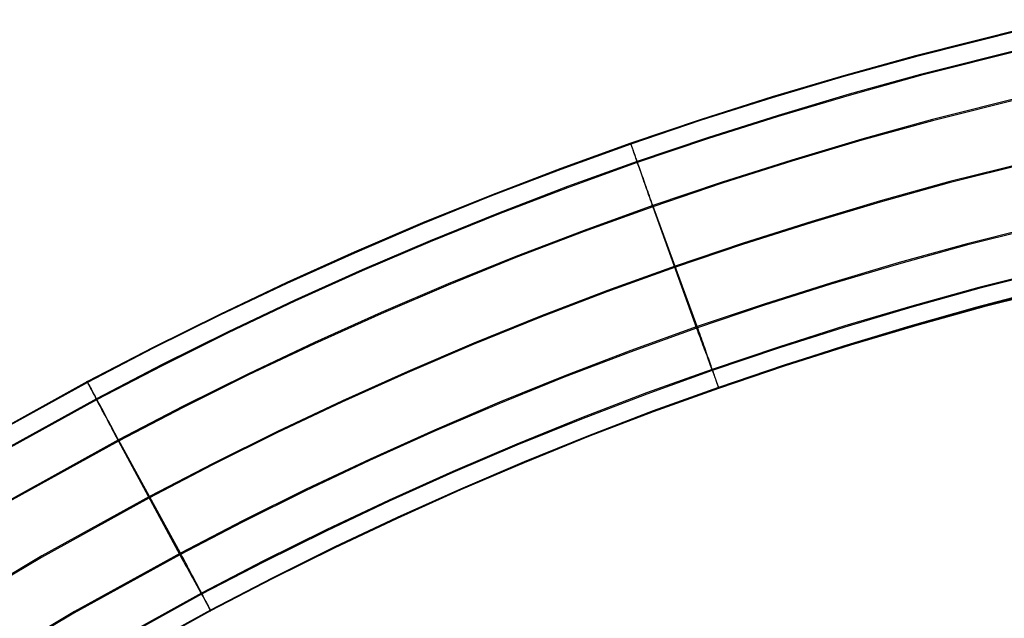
# Model space of a CAD drawing. Header units: millimetres. Extents: x 119 to 175.9, y -203.1 to -153.8.
# Tile 170 of 256: x 136.6 to 141.1, y -164.7 to -162. Entities that reach past the tile are written whole.
import ezdxf

# ---------------------------------------------------------------- set-up
doc = ezdxf.new("R2010")
doc.units = ezdxf.units.MM
doc.header["$MEASUREMENT"] = 0
doc.layers.add('Layer 01', color=5, linetype='Continuous', true_color=0x0000ff)

msp = doc.modelspace()

# ---------------------------------------------------------------- linework, layer by layer
at = {"layer": 'Layer 01'}
for p, q in [((141.355, -161.9851, 34.8738), (140.7008, -162.1493, 34.874)), ((141.3552, -161.9892, 31.6777), (140.701, -162.1534, 31.6779)), ((141.3747, -162.0712, 35.1375), (140.7236, -162.2346, 35.1377)), ((141.3748, -162.0759, 31.4143), (140.7237, -162.2393, 31.4145)), ((140.7008, -162.1493, 34.874), (140.3748, -162.2399, 34.8742)), ((140.701, -162.1534, 31.6779), (140.375, -162.244, 31.678)), ((140.3748, -162.2399, 34.8742), (140.0502, -162.3364, 34.8743)), ((140.375, -162.244, 31.678), (140.0504, -162.3404, 31.6782)), ((140.7236, -162.2346, 35.1377), (140.3993, -162.3247, 35.1378)), ((140.7237, -162.2393, 31.4145), (140.3994, -162.3295, 31.4146)), ((141.422, -162.2782, 35.2435), (140.7785, -162.4398, 35.2437)), ((141.422, -162.2833, 31.3093), (140.7785, -162.4448, 31.3095)), ((140.0502, -162.3364, 34.8743), (139.7273, -162.4388, 34.8744)), ((140.0504, -162.3404, 31.6782), (139.7275, -162.4428, 31.6783)), ((140.3993, -162.3247, 35.1378), (140.0763, -162.4207, 35.1379)), ((140.3994, -162.3295, 31.4146), (140.0765, -162.4254, 31.4147)), ((140.0763, -162.4207, 35.1379), (139.7551, -162.5226, 35.1381)), ((140.0765, -162.4254, 31.4147), (139.7553, -162.5273, 31.4149)), ((139.7273, -162.4388, 34.8744), (139.4066, -162.5473, 34.8746)), ((139.7275, -162.4428, 31.6783), (139.4068, -162.5513, 31.6784)), ((140.7785, -162.4398, 35.2437), (140.4581, -162.5288, 35.2438)), ((140.7785, -162.4448, 31.3095), (140.4581, -162.5339, 31.3096)), ((139.7551, -162.5226, 35.1381), (139.4361, -162.6305, 35.1382)), ((139.4066, -162.5473, 34.8746), (139.0884, -162.662, 34.8747)), ((139.4068, -162.5513, 31.6784), (139.0886, -162.666, 31.6786)), ((139.4061, -162.5459, 34.9215), (139.406, -162.5456, 34.9098)), ((139.406, -162.5456, 34.9098), (139.4061, -162.5458, 34.898)), ((139.4061, -162.5458, 34.898), (139.4063, -162.5464, 34.8863)), ((139.4063, -162.5465, 34.9333), (139.4061, -162.5459, 34.9215)), ((139.4063, -162.5499, 31.6555), (139.4062, -162.5497, 31.644)), ((139.4062, -162.5497, 31.644), (139.4063, -162.5499, 31.6325)), ((139.4063, -162.5464, 34.8863), (139.4066, -162.5473, 34.8746)), ((139.4067, -162.5475, 34.945), (139.4063, -162.5465, 34.9333)), ((139.4065, -162.5504, 31.667), (139.4063, -162.5499, 31.6555)), ((139.4063, -162.5499, 31.6325), (139.4065, -162.5505, 31.621)), ((139.4068, -162.5513, 31.6784), (139.4065, -162.5504, 31.667)), ((139.4065, -162.5505, 31.621), (139.4068, -162.5515, 31.6095)), ((139.4066, -162.5473, 34.8746), (139.4068, -162.5513, 31.6784)), ((139.4072, -162.5488, 34.9567), (139.4067, -162.5475, 34.945)), ((139.4068, -162.5515, 31.6095), (139.4073, -162.5528, 31.5981)), ((139.4078, -162.5506, 34.9683), (139.4072, -162.5488, 34.9567)), ((139.4073, -162.5528, 31.5981), (139.4078, -162.5545, 31.5868)), ((139.4085, -162.5527, 34.9798), (139.4078, -162.5506, 34.9683)), ((139.4078, -162.5545, 31.5868), (139.4086, -162.5565, 31.5755)), ((139.4094, -162.5553, 34.9913), (139.4085, -162.5527, 34.9798)), ((139.4086, -162.5565, 31.5755), (139.4094, -162.5589, 31.5643)), ((139.4105, -162.5582, 35.0026), (139.4094, -162.5553, 34.9913)), ((139.4094, -162.5589, 31.5643), (139.4104, -162.5617, 31.5531)), ((139.4104, -162.5617, 31.5531), (139.4115, -162.5648, 31.5421)), ((139.4116, -162.5614, 35.0139), (139.4105, -162.5582, 35.0026)), ((139.4115, -162.5648, 31.5421), (139.4127, -162.5683, 31.5312)), ((139.4129, -162.5651, 35.025), (139.4116, -162.5614, 35.0139)), ((139.4127, -162.5683, 31.5312), (139.414, -162.5722, 31.5205)), ((139.4143, -162.5691, 35.0359), (139.4129, -162.5651, 35.025)), ((139.4159, -162.5734, 35.0468), (139.4143, -162.5691, 35.0359)), ((139.7553, -162.5273, 31.4149), (139.4362, -162.6353, 31.415)), ((140.4581, -162.5288, 35.2438), (140.1392, -162.6236, 35.2439)), ((140.4581, -162.5339, 31.3096), (140.1392, -162.6287, 31.3097)), ((141.488, -162.5692, 31.3097), (140.855, -162.728, 31.3099)), ((141.4908, -162.5633, 35.2441), (140.8578, -162.722, 35.2443)), ((139.414, -162.5722, 31.5205), (139.4155, -162.5764, 31.5098)), ((139.4155, -162.5764, 31.5098), (139.4171, -162.5809, 31.4994)), ((139.4175, -162.5781, 35.0574), (139.4159, -162.5734, 35.0468)), ((139.4171, -162.5809, 31.4994), (139.4188, -162.5857, 31.4891)), ((139.4193, -162.5832, 35.0679), (139.4175, -162.5781, 35.0574)), ((139.4188, -162.5857, 31.4891), (139.4206, -162.5909, 31.479)), ((139.4212, -162.5886, 35.0781), (139.4193, -162.5832, 35.0679)), ((139.4206, -162.5909, 31.479), (139.4225, -162.5964, 31.4691)), ((139.4233, -162.5943, 35.0882), (139.4212, -162.5886, 35.0781)), ((139.4225, -162.5964, 31.4691), (139.4246, -162.6022, 31.4594)), ((139.4254, -162.6004, 35.098), (139.4233, -162.5943, 35.0882)), ((139.4246, -162.6022, 31.4594), (139.4267, -162.6084, 31.4499)), ((139.4277, -162.6068, 35.1077), (139.4254, -162.6004, 35.098)), ((139.4267, -162.6084, 31.4499), (139.429, -162.6148, 31.4406)), ((139.43, -162.6135, 35.117), (139.4277, -162.6068, 35.1077)), ((139.4325, -162.6205, 35.1262), (139.43, -162.6135, 35.117)), ((139.4361, -162.6305, 35.1382), (139.1195, -162.7447, 35.1384)), ((139.4362, -162.6353, 31.415), (139.1196, -162.7494, 31.4151)), ((139.429, -162.6148, 31.4406), (139.4314, -162.6215, 31.4316)), ((139.4314, -162.6215, 31.4316), (139.4338, -162.6286, 31.4228)), ((139.4351, -162.6278, 35.135), (139.4325, -162.6205, 35.1262)), ((139.4338, -162.6286, 31.4228), (139.4364, -162.6359, 31.4143)), ((139.4378, -162.6354, 35.1436), (139.4351, -162.6278, 35.135)), ((139.4364, -162.6359, 31.4143), (139.4391, -162.6434, 31.4061)), ((139.4406, -162.6432, 35.1519), (139.4378, -162.6354, 35.1436)), ((139.4391, -162.6434, 31.4061), (139.4418, -162.6513, 31.3981)), ((139.4434, -162.6513, 35.1599), (139.4406, -162.6432, 35.1519)), ((139.4418, -162.6513, 31.3981), (139.4447, -162.6593, 31.3904)), ((139.4464, -162.6597, 35.1676), (139.4434, -162.6513, 35.1599)), ((140.1392, -162.6287, 31.3097), (139.8219, -162.7293, 31.3099)), ((140.1392, -162.6236, 35.2439), (139.822, -162.7242, 35.244)), ((139.0884, -162.662, 34.8747), (138.7729, -162.7828, 34.8749)), ((139.0886, -162.666, 31.6786), (138.7731, -162.7868, 31.6787)), ((139.4447, -162.6593, 31.3904), (139.4476, -162.6677, 31.3831)), ((139.4494, -162.6684, 35.175), (139.4464, -162.6597, 35.1676)), ((139.4476, -162.6677, 31.3831), (139.4506, -162.6762, 31.376)), ((139.4526, -162.6772, 35.182), (139.4494, -162.6684, 35.175)), ((139.4506, -162.6762, 31.376), (139.4537, -162.685, 31.3692)), ((139.4558, -162.6863, 35.1888), (139.4526, -162.6772, 35.182)), ((139.4537, -162.685, 31.3692), (139.4569, -162.694, 31.3628)), ((139.4591, -162.6956, 35.1951), (139.4558, -162.6863, 35.1888)), ((139.4569, -162.694, 31.3628), (139.4601, -162.7032, 31.3567)), ((139.4625, -162.7052, 35.2012), (139.4591, -162.6956, 35.1951)), ((139.4601, -162.7032, 31.3567), (139.4634, -162.7126, 31.3509)), ((139.1195, -162.7447, 35.1384), (138.8055, -162.8649, 35.1385)), ((139.4659, -162.7149, 35.2068), (139.4625, -162.7052, 35.2012)), ((139.4634, -162.7126, 31.3509), (139.4668, -162.7221, 31.3455)), ((139.4694, -162.7248, 35.2122), (139.4659, -162.7149, 35.2068)), ((139.4668, -162.7221, 31.3455), (139.4702, -162.7319, 31.3404)), ((139.4729, -162.7348, 35.2171), (139.4694, -162.7248, 35.2122)), ((139.4702, -162.7319, 31.3404), (139.4737, -162.7418, 31.3357)), ((139.4765, -162.745, 35.2217), (139.4729, -162.7348, 35.2171)), ((139.4737, -162.7418, 31.3357), (139.4772, -162.7518, 31.3313)), ((139.4802, -162.7554, 35.2259), (139.4765, -162.745, 35.2217)), ((139.8219, -162.7293, 31.3099), (139.5068, -162.836, 31.31)), ((139.822, -162.7242, 35.244), (139.5069, -162.8309, 35.2442)), ((140.855, -162.728, 31.3099), (140.5401, -162.8156, 31.31)), ((140.8578, -162.722, 35.2443), (140.5429, -162.8095, 35.2444)), ((138.7729, -162.7828, 34.8749), (138.46, -162.9097, 34.875)), ((138.7731, -162.7868, 31.6787), (138.4602, -162.9137, 31.6789)), ((139.1196, -162.7494, 31.4151), (138.8056, -162.8696, 31.4153)), ((139.4772, -162.7518, 31.3313), (139.4808, -162.762, 31.3273)), ((139.4839, -162.7659, 35.2297), (139.4802, -162.7554, 35.2259)), ((139.4808, -162.762, 31.3273), (139.4844, -162.7723, 31.3237)), ((139.4877, -162.7765, 35.2331), (139.4839, -162.7659, 35.2297)), ((139.4844, -162.7723, 31.3237), (139.4881, -162.7827, 31.3205)), ((139.4914, -162.7872, 35.2361), (139.4877, -162.7765, 35.2331)), ((139.4881, -162.7827, 31.3205), (139.4918, -162.7932, 31.3176)), ((139.4953, -162.798, 35.2387), (139.4914, -162.7872, 35.2361)), ((139.4918, -162.7932, 31.3176), (139.4955, -162.8038, 31.3151)), ((139.5068, -162.836, 31.31), (139.1941, -162.9487, 31.3102)), ((139.5069, -162.8309, 35.2442), (139.1942, -162.9437, 35.2443)), ((139.4991, -162.8089, 35.2409), (139.4953, -162.798, 35.2387)), ((139.4955, -162.8038, 31.3151), (139.4993, -162.8145, 31.313)), ((139.503, -162.8199, 35.2428), (139.4991, -162.8089, 35.2409)), ((139.4993, -162.8145, 31.313), (139.503, -162.8252, 31.3113)), ((139.5069, -162.8309, 35.2442), (139.503, -162.8199, 35.2428)), ((139.503, -162.8252, 31.3113), (139.5068, -162.836, 31.31)), ((139.5068, -162.836, 31.31), (139.7056, -163.3884, 31.3107)), ((139.7091, -163.3816, 35.2449), (139.5069, -162.8309, 35.2442)), ((140.5401, -162.8156, 31.31), (140.2266, -162.9087, 31.3101)), ((140.5429, -162.8095, 35.2444), (140.2294, -162.9026, 35.2445)), ((138.8055, -162.8649, 35.1385), (138.4942, -162.9912, 35.1387)), ((138.8056, -162.8696, 31.4153), (138.4943, -162.9959, 31.4155)), ((141.5559, -162.8547, 31.31), (140.9333, -163.0108, 31.3102)), ((141.5596, -162.8483, 35.2442), (140.937, -163.0043, 35.2444)), ((138.46, -162.9097, 34.875), (138.1497, -163.0425, 34.8752)), ((138.4602, -162.9137, 31.6789), (138.1499, -163.0466, 31.6791)), ((140.2266, -162.9087, 31.3101), (139.915, -163.0077, 31.3102)), ((140.2294, -162.9026, 35.2445), (139.9177, -163.0015, 35.2446)), ((139.1942, -162.9437, 35.2443), (138.8839, -163.0625, 35.2445)), ((139.1941, -162.9487, 31.3102), (138.8839, -163.0675, 31.3103)), ((138.4942, -162.9912, 35.1387), (138.1854, -163.1233, 35.1388)), ((138.4943, -162.9959, 31.4155), (138.1856, -163.1281, 31.4156)), ((139.915, -163.0077, 31.3102), (139.6053, -163.1125, 31.3104)), ((139.9177, -163.0015, 35.2446), (139.608, -163.1063, 35.2448)), ((140.9333, -163.0108, 31.3102), (140.6239, -163.0968, 31.3103)), ((140.937, -163.0043, 35.2444), (140.6275, -163.0902, 35.2445)), ((138.1497, -163.0425, 34.8752), (137.8422, -163.1812, 34.8754)), ((138.1499, -163.0466, 31.6791), (137.8424, -163.1852, 31.6793)), ((141.6051, -163.049, 35.1364), (140.9898, -163.2031, 35.1366)), ((141.6053, -163.054, 31.4182), (140.99, -163.2081, 31.4184)), ((138.8839, -163.0675, 31.3103), (138.5762, -163.1923, 31.3105)), ((138.8839, -163.0625, 35.2445), (138.5763, -163.1872, 35.2446)), ((139.608, -163.1063, 35.2448), (139.3006, -163.2171, 35.2449)), ((140.6239, -163.0968, 31.3103), (140.316, -163.1883, 31.3104)), ((140.6275, -163.0902, 35.2445), (140.3196, -163.1816, 35.2447)), ((138.1854, -163.1233, 35.1388), (137.8794, -163.2614, 35.139)), ((138.1856, -163.1281, 31.4156), (137.8795, -163.2661, 31.4158)), ((139.6053, -163.1125, 31.3104), (139.2979, -163.2234, 31.3105)), ((141.6241, -163.138, 31.6792), (141.0119, -163.2914, 31.6794)), ((141.6243, -163.1339, 34.8753), (141.0121, -163.2872, 34.8755)), ((137.8422, -163.1812, 34.8754), (137.5374, -163.3257, 34.8756)), ((137.8424, -163.1852, 31.6793), (137.5376, -163.3297, 31.6794)), ((138.5762, -163.1923, 31.3105), (138.2711, -163.3229, 31.3106)), ((138.5763, -163.1872, 35.2446), (138.2712, -163.3179, 35.2448)), ((140.316, -163.1883, 31.3104), (140.0098, -163.2854, 31.3105)), ((140.3196, -163.1816, 35.2447), (140.0134, -163.2787, 35.2448)), ((139.2979, -163.2234, 31.3105), (138.9929, -163.3402, 31.3106)), ((139.3006, -163.2171, 35.2449), (138.9956, -163.3338, 35.2451)), ((140.9898, -163.2031, 35.1366), (140.6841, -163.288, 35.1367)), ((140.99, -163.2081, 31.4184), (140.6844, -163.293, 31.4185)), ((140.9815, -163.2914, 34.9009), (141.2867, -163.2113, 34.9008)), ((137.8794, -163.2614, 35.139), (137.576, -163.4051, 35.1392)), ((137.8795, -163.2661, 31.4158), (137.5762, -163.4099, 31.416)), ((140.0098, -163.2854, 31.3105), (139.7056, -163.3884, 31.3107)), ((140.0134, -163.2787, 35.2448), (139.7091, -163.3816, 35.2449)), ((137.5374, -163.3257, 34.8756), (137.2353, -163.4758, 34.8757)), ((137.5376, -163.3297, 31.6794), (137.2355, -163.4799, 31.6796)), ((138.2711, -163.3229, 31.3106), (137.9686, -163.4593, 31.3108)), ((138.2712, -163.3179, 35.2448), (137.9687, -163.4543, 35.245)), ((140.6841, -163.288, 35.1367), (140.3801, -163.3783, 35.1369)), ((140.6844, -163.293, 31.4185), (140.3803, -163.3833, 31.4187)), ((140.6779, -163.3771, 34.901), (140.9815, -163.2914, 34.9009)), ((141.0119, -163.2914, 31.6794), (140.7079, -163.3758, 31.6795)), ((141.0121, -163.2872, 34.8755), (140.708, -163.3717, 34.8756)), ((138.9929, -163.3402, 31.3106), (138.6903, -163.4629, 31.3108)), ((138.9956, -163.3338, 35.2451), (138.6929, -163.4565, 35.2452)), ((140.708, -163.3717, 34.8756), (140.4056, -163.4615, 34.8757)), ((137.576, -163.4051, 35.1392), (137.2754, -163.5545, 35.1394)), ((137.5762, -163.4099, 31.416), (137.2755, -163.5593, 31.4162)), ((139.7056, -163.3884, 31.3107), (139.4035, -163.4973, 31.3108)), ((139.7091, -163.3816, 35.2449), (139.407, -163.4905, 35.2451)), ((139.7056, -163.3884, 31.3107), (139.7097, -163.3993, 31.3126)), ((139.713, -163.3927, 35.2431), (139.7091, -163.3816, 35.2449)), ((139.7097, -163.3993, 31.3126), (139.7138, -163.4101, 31.3149)), ((139.7168, -163.4036, 35.2409), (139.713, -163.3927, 35.2431)), ((139.7138, -163.4101, 31.3149), (139.7178, -163.4209, 31.3175)), ((139.7207, -163.4145, 35.2383), (139.7168, -163.4036, 35.2409)), ((139.7244, -163.4253, 35.2353), (139.7207, -163.4145, 35.2383)), ((140.3801, -163.3783, 35.1369), (140.0778, -163.4742, 35.137)), ((140.3803, -163.3833, 31.4187), (140.078, -163.4792, 31.4188)), ((140.3759, -163.4686, 34.9011), (140.6779, -163.3771, 34.901)), ((140.7079, -163.3758, 31.6795), (140.4055, -163.4656, 31.6796)), ((137.9687, -163.4543, 35.245), (137.6688, -163.5964, 35.2452)), ((137.9686, -163.4593, 31.3108), (137.6688, -163.6014, 31.311)), ((138.6903, -163.4629, 31.3108), (138.3902, -163.5914, 31.311)), ((138.6929, -163.4565, 35.2452), (138.3928, -163.5849, 35.2454)), ((139.7178, -163.4209, 31.3175), (139.7218, -163.4315, 31.3206)), ((139.7218, -163.4315, 31.3206), (139.7257, -163.4421, 31.3241)), ((139.7282, -163.436, 35.232), (139.7244, -163.4253, 35.2353)), ((139.7257, -163.4421, 31.3241), (139.7297, -163.4525, 31.3279)), ((139.7319, -163.4466, 35.2282), (139.7282, -163.436, 35.232)), ((139.7297, -163.4525, 31.3279), (139.7335, -163.4628, 31.3322)), ((139.7356, -163.457, 35.224), (139.7319, -163.4466, 35.2282)), ((139.7335, -163.4628, 31.3322), (139.7373, -163.473, 31.3368)), ((139.7392, -163.4673, 35.2195), (139.7356, -163.457, 35.224)), ((140.4056, -163.4615, 34.8757), (140.1049, -163.5569, 34.8758)), ((137.2353, -163.4758, 34.8757), (136.936, -163.6316, 34.8759)), ((137.2355, -163.4799, 31.6796), (136.9362, -163.6356, 31.6798)), ((139.4035, -163.4973, 31.3108), (139.1036, -163.6121, 31.311)), ((139.407, -163.4905, 35.2451), (139.1071, -163.6052, 35.2452)), ((139.7373, -163.473, 31.3368), (139.7411, -163.483, 31.3418)), ((139.7428, -163.4775, 35.2145), (139.7392, -163.4673, 35.2195)), ((139.7411, -163.483, 31.3418), (139.7447, -163.4928, 31.3471)), ((139.7463, -163.4874, 35.2092), (139.7428, -163.4775, 35.2145)), ((139.7447, -163.4928, 31.3471), (139.7483, -163.5025, 31.3528)), ((139.7497, -163.4972, 35.2036), (139.7463, -163.4874, 35.2092)), ((139.7483, -163.5025, 31.3528), (139.7519, -163.512, 31.3589)), ((139.7531, -163.5068, 35.1975), (139.7497, -163.4972, 35.2036)), ((139.7564, -163.5162, 35.1912), (139.7531, -163.5068, 35.1975)), ((140.0778, -163.4742, 35.137), (139.7773, -163.5759, 35.1371)), ((140.078, -163.4792, 31.4188), (139.7776, -163.5809, 31.4189)), ((140.0757, -163.5656, 34.9013), (140.3759, -163.4686, 34.9011)), ((140.4055, -163.4656, 31.6796), (140.1048, -163.561, 31.6797)), ((137.2754, -163.5545, 35.1394), (136.9776, -163.7095, 35.1396)), ((139.7519, -163.512, 31.3589), (139.7553, -163.5213, 31.3653)), ((139.7553, -163.5213, 31.3653), (139.7587, -163.5303, 31.3721)), ((139.7596, -163.5254, 35.1844), (139.7564, -163.5162, 35.1912)), ((139.7587, -163.5303, 31.3721), (139.762, -163.5392, 31.3791)), ((139.7628, -163.5344, 35.1774), (139.7596, -163.5254, 35.1844)), ((139.762, -163.5392, 31.3791), (139.7652, -163.5478, 31.3865)), ((139.7658, -163.5431, 35.17), (139.7628, -163.5344, 35.1774)), ((139.7652, -163.5478, 31.3865), (139.7683, -163.5561, 31.3942)), ((139.7688, -163.5516, 35.1623), (139.7658, -163.5431, 35.17)), ((139.7717, -163.5598, 35.1543), (139.7688, -163.5516, 35.1623)), ((137.2755, -163.5593, 31.4162), (136.9777, -163.7142, 31.4164)), ((137.6688, -163.5964, 35.2452), (137.3717, -163.744, 35.2453)), ((138.3902, -163.5914, 31.311), (138.0926, -163.7255, 31.3111)), ((138.3928, -163.5849, 35.2454), (138.0952, -163.719, 35.2455)), ((139.7773, -163.5759, 35.1371), (139.4789, -163.6834, 35.1373)), ((139.7776, -163.5809, 31.4189), (139.4792, -163.6884, 31.4191)), ((139.7683, -163.5561, 31.3942), (139.7713, -163.5643, 31.4022)), ((139.7713, -163.5643, 31.4022), (139.7742, -163.5721, 31.4106)), ((139.7745, -163.5678, 35.146), (139.7717, -163.5598, 35.1543)), ((139.7742, -163.5721, 31.4106), (139.777, -163.5797, 31.4191)), ((139.7772, -163.5754, 35.1374), (139.7745, -163.5678, 35.146)), ((139.777, -163.5797, 31.4191), (139.7796, -163.587, 31.428)), ((139.7798, -163.5828, 35.1286), (139.7772, -163.5754, 35.1374)), ((139.7773, -163.6682, 34.9014), (140.0757, -163.5656, 34.9013)), ((139.7796, -163.587, 31.428), (139.7822, -163.594, 31.4371)), ((139.7823, -163.5899, 35.1194), (139.7798, -163.5828, 35.1286)), ((139.7822, -163.594, 31.4371), (139.7847, -163.6007, 31.4465)), ((139.7846, -163.5967, 35.11), (139.7823, -163.5899, 35.1194)), ((139.7869, -163.6032, 35.1004), (139.7846, -163.5967, 35.11)), ((140.1048, -163.561, 31.6797), (139.806, -163.6622, 31.6799)), ((140.1049, -163.5569, 34.8758), (139.8061, -163.658, 34.876)), ((136.936, -163.6316, 34.8759), (136.4304, -163.9108, 34.8763)), ((136.9362, -163.6356, 31.6798), (136.4306, -163.9148, 31.6802)), ((136.9353, -163.6302, 34.9229), (136.9352, -163.63, 34.9112)), ((136.9352, -163.63, 34.9112), (136.9353, -163.6302, 34.8994)), ((136.9356, -163.6308, 34.9347), (136.9353, -163.6302, 34.9229)), ((136.9353, -163.6302, 34.8994), (136.9355, -163.6307, 34.8877)), ((136.9355, -163.6342, 31.6569), (136.9354, -163.6341, 31.6454)), ((136.9354, -163.6341, 31.6454), (136.9355, -163.6343, 31.6339)), ((136.9355, -163.6307, 34.8877), (136.936, -163.6316, 34.8759)), ((136.9357, -163.6347, 31.6684), (136.9355, -163.6342, 31.6569)), ((136.9355, -163.6343, 31.6339), (136.9357, -163.6348, 31.6224)), ((136.9361, -163.6317, 34.9464), (136.9356, -163.6308, 34.9347)), ((136.9362, -163.6356, 31.6798), (136.9357, -163.6347, 31.6684)), ((136.9357, -163.6348, 31.6224), (136.9362, -163.6357, 31.6109)), ((136.936, -163.6316, 34.8759), (136.9362, -163.6356, 31.6798)), ((136.9368, -163.633, 34.9581), (136.9361, -163.6317, 34.9464)), ((136.9362, -163.6357, 31.6109), (136.9369, -163.637, 31.5995)), ((136.9377, -163.6347, 34.9697), (136.9368, -163.633, 34.9581)), ((136.9369, -163.637, 31.5995), (136.9377, -163.6385, 31.5882)), ((136.9388, -163.6367, 34.9812), (136.9377, -163.6347, 34.9697)), ((136.9377, -163.6385, 31.5882), (136.9387, -163.6405, 31.5769)), ((136.9387, -163.6405, 31.5769), (136.9399, -163.6427, 31.5656)), ((136.94, -163.639, 34.9927), (136.9388, -163.6367, 34.9812)), ((136.9399, -163.6427, 31.5656), (136.9413, -163.6453, 31.5545)), ((136.9415, -163.6418, 35.004), (136.94, -163.639, 34.9927)), ((136.9431, -163.6448, 35.0152), (136.9415, -163.6418, 35.004)), ((137.6688, -163.6014, 31.311), (137.3717, -163.7491, 31.3112)), ((139.1036, -163.6121, 31.311), (138.8061, -163.7327, 31.3111)), ((139.1071, -163.6052, 35.2452), (138.8095, -163.7258, 35.2454)), ((139.7847, -163.6007, 31.4465), (139.787, -163.6071, 31.4561)), ((139.7891, -163.6093, 35.0905), (139.7869, -163.6032, 35.1004)), ((139.787, -163.6071, 31.4561), (139.7892, -163.6132, 31.466)), ((139.7911, -163.6151, 35.0804), (139.7891, -163.6093, 35.0905)), ((139.7892, -163.6132, 31.466), (139.7913, -163.619, 31.476)), ((139.793, -163.6206, 35.0701), (139.7911, -163.6151, 35.0804)), ((139.7913, -163.619, 31.476), (139.7933, -163.6244, 31.4863)), ((139.7948, -163.6258, 35.0597), (139.793, -163.6206, 35.0701)), ((139.7933, -163.6244, 31.4863), (139.7952, -163.6295, 31.4968)), ((139.7965, -163.6306, 35.049), (139.7948, -163.6258, 35.0597)), ((139.7952, -163.6295, 31.4968), (139.7969, -163.6343, 31.5074)), ((139.7981, -163.635, 35.0381), (139.7965, -163.6306, 35.049)), ((139.7969, -163.6343, 31.5074), (139.7984, -163.6387, 31.5182)), ((139.7995, -163.6391, 35.0271), (139.7981, -163.635, 35.0381)), ((139.7984, -163.6387, 31.5182), (139.7999, -163.6428, 31.5292)), ((139.8008, -163.6429, 35.016), (139.7995, -163.6391, 35.0271)), ((139.7999, -163.6428, 31.5292), (139.8012, -163.6465, 31.5403)), ((139.802, -163.6462, 35.0047), (139.8008, -163.6429, 35.016)), ((136.9413, -163.6453, 31.5545), (136.9428, -163.6483, 31.5435)), ((136.9428, -163.6483, 31.5435), (136.9445, -163.6515, 31.5326)), ((136.9449, -163.6482, 35.0264), (136.9431, -163.6448, 35.0152)), ((136.9445, -163.6515, 31.5326), (136.9464, -163.6551, 31.5219)), ((136.9469, -163.652, 35.0373), (136.9449, -163.6482, 35.0264)), ((136.9464, -163.6551, 31.5219), (136.9485, -163.659, 31.5112)), ((136.9491, -163.656, 35.0481), (136.9469, -163.652, 35.0373)), ((136.9485, -163.659, 31.5112), (136.9507, -163.6633, 31.5008)), ((136.9514, -163.6605, 35.0588), (136.9491, -163.656, 35.0481)), ((136.9507, -163.6633, 31.5008), (136.9531, -163.6678, 31.4905)), ((136.954, -163.6652, 35.0693), (136.9514, -163.6605, 35.0588)), ((136.9531, -163.6678, 31.4905), (136.9557, -163.6727, 31.4804)), ((136.9567, -163.6703, 35.0795), (136.954, -163.6652, 35.0693)), ((136.9557, -163.6727, 31.4804), (136.9584, -163.6778, 31.4705)), ((136.9595, -163.6756, 35.0896), (136.9567, -163.6703, 35.0795)), ((136.9584, -163.6778, 31.4705), (136.9613, -163.6833, 31.4608)), ((136.9625, -163.6813, 35.0994), (136.9595, -163.6756, 35.0896)), ((136.9613, -163.6833, 31.4608), (136.9643, -163.689, 31.4513)), ((136.9657, -163.6873, 35.1091), (136.9625, -163.6813, 35.0994)), ((136.9691, -163.6935, 35.1184), (136.9657, -163.6873, 35.1091)), ((139.4789, -163.6834, 35.1373), (139.1827, -163.7968, 35.1374)), ((139.4792, -163.6884, 31.4191), (139.1829, -163.8018, 31.4192)), ((139.4809, -163.7763, 34.9015), (139.7773, -163.6682, 34.9014)), ((139.806, -163.6622, 31.6799), (139.5092, -163.7692, 31.68)), ((139.8061, -163.658, 34.876), (139.5093, -163.765, 34.8761)), ((139.8012, -163.6465, 31.5403), (139.8024, -163.6499, 31.5516)), ((139.8031, -163.6492, 34.9933), (139.802, -163.6462, 35.0047)), ((139.8024, -163.6499, 31.5516), (139.8034, -163.6529, 31.5629)), ((139.804, -163.6518, 34.9818), (139.8031, -163.6492, 34.9933)), ((139.8034, -163.6529, 31.5629), (139.8043, -163.6555, 31.5744)), ((139.8047, -163.654, 34.9702), (139.804, -163.6518, 34.9818)), ((139.8043, -163.6555, 31.5744), (139.8051, -163.6577, 31.5859)), ((139.8054, -163.6559, 34.9585), (139.8047, -163.654, 34.9702)), ((139.8051, -163.6577, 31.5859), (139.8057, -163.6596, 31.5976)), ((139.8059, -163.6574, 34.9468), (139.8054, -163.6559, 34.9585)), ((139.8057, -163.6596, 31.5976), (139.8062, -163.6611, 31.6092)), ((139.8063, -163.6584, 34.935), (139.8059, -163.6574, 34.9468)), ((139.806, -163.6622, 31.6799), (139.8061, -163.658, 34.876)), ((139.8064, -163.663, 31.6681), (139.806, -163.6622, 31.6799)), ((139.8061, -163.658, 34.876), (139.8064, -163.6589, 34.8878)), ((139.8062, -163.6611, 31.6092), (139.8065, -163.6623, 31.621)), ((139.8065, -163.6591, 34.9232), (139.8063, -163.6584, 34.935)), ((139.8064, -163.6589, 34.8878), (139.8066, -163.6594, 34.8996)), ((139.8066, -163.6634, 31.6563), (139.8064, -163.663, 31.6681)), ((139.8066, -163.6594, 34.9114), (139.8065, -163.6591, 34.9232)), ((139.8065, -163.6623, 31.621), (139.8067, -163.663, 31.6327)), ((139.8066, -163.6594, 34.8996), (139.8066, -163.6594, 34.9114)), ((139.8067, -163.6634, 31.6445), (139.8066, -163.6634, 31.6563)), ((139.8067, -163.663, 31.6327), (139.8067, -163.6634, 31.6445)), ((136.9776, -163.7095, 35.1396), (136.4744, -163.9874, 35.1399)), ((136.9777, -163.7142, 31.4164), (136.4746, -163.9921, 31.4167)), ((136.9643, -163.689, 31.4513), (136.9675, -163.6951, 31.442)), ((136.9675, -163.6951, 31.442), (136.9709, -163.7014, 31.433)), ((136.9726, -163.7001, 35.1275), (136.9691, -163.6935, 35.1184)), ((136.9709, -163.7014, 31.433), (136.9744, -163.708, 31.4242)), ((136.9762, -163.7069, 35.1364), (136.9726, -163.7001, 35.1275)), ((136.9744, -163.708, 31.4242), (136.978, -163.7148, 31.4157)), ((136.98, -163.714, 35.145), (136.9762, -163.7069, 35.1364)), ((136.978, -163.7148, 31.4157), (136.9817, -163.7219, 31.4075)), ((136.9839, -163.7214, 35.1533), (136.98, -163.714, 35.145)), ((136.9817, -163.7219, 31.4075), (136.9856, -163.7292, 31.3995)), ((136.9879, -163.729, 35.1613), (136.9839, -163.7214, 35.1533)), ((136.9856, -163.7292, 31.3995), (136.9896, -163.7368, 31.3918)), ((136.9921, -163.7369, 35.169), (136.9879, -163.729, 35.1613)), ((138.0926, -163.7255, 31.3111), (137.7976, -163.8653, 31.3113)), ((138.0952, -163.719, 35.2455), (137.8002, -163.8587, 35.2457)), ((138.8061, -163.7327, 31.3111), (138.511, -163.859, 31.3113)), ((138.8095, -163.7258, 35.2454), (138.5143, -163.852, 35.2455)), ((136.9896, -163.7368, 31.3918), (136.9937, -163.7446, 31.3844)), ((136.9964, -163.7449, 35.1764), (136.9921, -163.7369, 35.169)), ((136.9937, -163.7446, 31.3844), (136.998, -163.7526, 31.3774)), ((137.0008, -163.7533, 35.1834), (136.9964, -163.7449, 35.1764)), ((136.998, -163.7526, 31.3774), (137.0023, -163.7608, 31.3706)), ((137.0054, -163.7618, 35.1901), (137.0008, -163.7533, 35.1834)), ((137.0023, -163.7608, 31.3706), (137.0068, -163.7692, 31.3642)), ((137.01, -163.7705, 35.1965), (137.0054, -163.7618, 35.1901)), ((137.0068, -163.7692, 31.3642), (137.0114, -163.7779, 31.3581)), ((137.0147, -163.7794, 35.2025), (137.01, -163.7705, 35.1965)), ((137.0114, -163.7779, 31.3581), (137.016, -163.7866, 31.3523)), ((137.3717, -163.744, 35.2453), (137.0773, -163.8972, 35.2455)), ((137.3717, -163.7491, 31.3112), (137.0773, -163.9022, 31.3114)), ((139.1866, -163.8899, 34.9017), (139.4809, -163.7763, 34.9015)), ((139.5092, -163.7692, 31.68), (139.2145, -163.882, 31.6801)), ((139.5093, -163.765, 34.8761), (139.2146, -163.8778, 34.8763)), ((137.0196, -163.7885, 35.2082), (137.0147, -163.7794, 35.2025)), ((137.016, -163.7866, 31.3523), (137.0208, -163.7956, 31.3469)), ((137.0245, -163.7978, 35.2135), (137.0196, -163.7885, 35.2082)), ((137.0208, -163.7956, 31.3469), (137.0256, -163.8047, 31.3418)), ((137.0295, -163.8072, 35.2185), (137.0245, -163.7978, 35.2135)), ((137.0256, -163.8047, 31.3418), (137.0305, -163.814, 31.3371)), ((137.0346, -163.8168, 35.2231), (137.0295, -163.8072, 35.2185)), ((137.0305, -163.814, 31.3371), (137.0355, -163.8234, 31.3327)), ((137.0397, -163.8265, 35.2272), (137.0346, -163.8168, 35.2231)), ((139.1827, -163.7968, 35.1374), (138.8887, -163.9159, 35.1375)), ((139.1829, -163.8018, 31.4192), (138.8889, -163.9209, 31.4193)), ((137.0355, -163.8234, 31.3327), (137.0406, -163.8329, 31.3287)), ((137.045, -163.8363, 35.231), (137.0397, -163.8265, 35.2272)), ((137.0406, -163.8329, 31.3287), (137.0457, -163.8426, 31.3251)), ((137.0502, -163.8462, 35.2345), (137.045, -163.8363, 35.231)), ((137.0457, -163.8426, 31.3251), (137.0508, -163.8523, 31.3219)), ((137.0556, -163.8563, 35.2375), (137.0502, -163.8462, 35.2345)), ((137.0508, -163.8523, 31.3219), (137.056, -163.8622, 31.319)), ((137.061, -163.8664, 35.2401), (137.0556, -163.8563, 35.2375)), ((137.056, -163.8622, 31.319), (137.0613, -163.8721, 31.3165)), ((137.0664, -163.8766, 35.2423), (137.061, -163.8664, 35.2401)), ((137.7976, -163.8653, 31.3113), (137.5053, -164.0105, 31.3115)), ((137.8002, -163.8587, 35.2457), (137.5078, -164.0039, 35.2459)), ((138.511, -163.859, 31.3113), (138.2183, -163.9909, 31.3115)), ((138.5143, -163.852, 35.2455), (138.2216, -163.9838, 35.2457)), ((137.0773, -163.8972, 35.2455), (136.5801, -164.1717, 35.2459)), ((137.0773, -163.9022, 31.3114), (136.5801, -164.1768, 31.3117)), ((137.0613, -163.8721, 31.3165), (137.0666, -163.8821, 31.3144)), ((137.0718, -163.8869, 35.2441), (137.0664, -163.8766, 35.2423)), ((137.0666, -163.8821, 31.3144), (137.0719, -163.8921, 31.3127)), ((137.0773, -163.8972, 35.2455), (137.0718, -163.8869, 35.2441)), ((137.0719, -163.8921, 31.3127), (137.0773, -163.9022, 31.3114)), ((137.359, -164.4118, 35.2462), (137.0773, -163.8972, 35.2455)), ((137.0773, -163.9022, 31.3114), (137.3558, -164.4191, 31.312)), ((138.8944, -164.0089, 34.9018), (139.1866, -163.8899, 34.9017)), ((139.2145, -163.882, 31.6801), (138.922, -164.0004, 31.6803)), ((139.2146, -163.8778, 34.8763), (138.9221, -163.9963, 34.8764)), ((138.8887, -163.9159, 35.1375), (138.597, -164.0406, 35.1377)), ((138.8889, -163.9209, 31.4193), (138.5973, -164.0456, 31.4195)), ((138.2183, -163.9909, 31.3115), (137.9281, -164.1283, 31.3116)), ((138.2216, -163.9838, 35.2457), (137.9314, -164.1211, 35.2459)), ((138.922, -164.0004, 31.6803), (138.6318, -164.1245, 31.6804)), ((138.9221, -163.9963, 34.8764), (138.6319, -164.1204, 34.8766)), ((137.5053, -164.0105, 31.3115), (137.2157, -164.1611, 31.3117)), ((137.5078, -164.0039, 35.2459), (137.2182, -164.1545, 35.2461)), ((138.597, -164.0406, 35.1377), (138.3077, -164.1708, 35.1379)), ((138.5973, -164.0456, 31.4195), (138.308, -164.1758, 31.4197)), ((138.6045, -164.1334, 34.902), (138.8944, -164.0089, 34.9018)), ((137.9281, -164.1283, 31.3116), (137.6406, -164.271, 31.3118)), ((137.9314, -164.1211, 35.2459), (137.6439, -164.2638, 35.246)), ((138.317, -164.2632, 34.9022), (138.6045, -164.1334, 34.902)), ((138.6318, -164.1245, 31.6804), (138.3439, -164.2541, 31.6806)), ((138.6319, -164.1204, 34.8766), (138.3441, -164.25, 34.8767)), ((137.2157, -164.1611, 31.3117), (136.7266, -164.4311, 31.3121)), ((137.2182, -164.1545, 35.2461), (136.7291, -164.4244, 35.2465)), ((138.3077, -164.1708, 35.1379), (138.021, -164.3065, 35.1381)), ((138.308, -164.1758, 31.4197), (138.0212, -164.3115, 31.4199)), ((137.6439, -164.2638, 35.246), (137.359, -164.4118, 35.2462)), ((138.032, -164.3984, 34.9023), (138.317, -164.2632, 34.9022)), ((138.3439, -164.2541, 31.6806), (138.0586, -164.3891, 31.6808)), ((138.3441, -164.25, 34.8767), (138.0587, -164.3849, 34.8769)), ((137.6406, -164.271, 31.3118), (137.3558, -164.4191, 31.312)), ((138.021, -164.3065, 35.1381), (137.7368, -164.4475, 35.1382)), ((138.0212, -164.3115, 31.4199), (137.737, -164.4525, 31.42)), ((137.7496, -164.5388, 34.9025), (138.032, -164.3984, 34.9023)), ((138.0586, -164.3891, 31.6808), (137.7758, -164.5294, 31.681)), ((138.0587, -164.3849, 34.8769), (137.776, -164.5252, 34.8771)), ((136.7266, -164.4311, 31.3121), (136.2463, -164.7165, 31.3124)), ((136.7291, -164.4244, 35.2465), (136.2487, -164.7097, 35.2468)), ((137.3558, -164.4191, 31.312), (136.8748, -164.6845, 31.3123)), ((137.359, -164.4118, 35.2462), (136.878, -164.6771, 35.2466)), ((137.3558, -164.4191, 31.312), (137.3614, -164.4292, 31.3139)), ((137.3645, -164.4221, 35.2445), (137.359, -164.4118, 35.2462)), ((137.3614, -164.4292, 31.3139), (137.3671, -164.4393, 31.3162)), ((137.3699, -164.4324, 35.2423), (137.3645, -164.4221, 35.2445)), ((137.3671, -164.4393, 31.3162), (137.3727, -164.4494, 31.3189)), ((137.3753, -164.4426, 35.2397), (137.3699, -164.4324, 35.2423)), ((137.3727, -164.4494, 31.3189), (137.3782, -164.4593, 31.3219)), ((137.3806, -164.4527, 35.2367), (137.3753, -164.4426, 35.2397)), ((137.7368, -164.4475, 35.1382), (137.4552, -164.5937, 35.1384)), ((137.3782, -164.4593, 31.3219), (137.3837, -164.4692, 31.3254)), ((137.3859, -164.4627, 35.2333), (137.3806, -164.4527, 35.2367)), ((137.3837, -164.4692, 31.3254), (137.3891, -164.4789, 31.3293)), ((137.3912, -164.4726, 35.2295), (137.3859, -164.4627, 35.2333)), ((137.3891, -164.4789, 31.3293), (137.3944, -164.4885, 31.3335)), ((137.3964, -164.4824, 35.2253), (137.3912, -164.4726, 35.2295)), ((137.3944, -164.4885, 31.3335), (137.3997, -164.498, 31.3381)), ((137.4015, -164.4921, 35.2208), (137.3964, -164.4824, 35.2253)), ((137.4065, -164.5016, 35.2158), (137.4015, -164.4921, 35.2208)), ((137.737, -164.4525, 31.42), (137.4555, -164.5987, 31.4202)), ((137.3997, -164.498, 31.3381), (137.4049, -164.5073, 31.3431)), ((137.4049, -164.5073, 31.3431), (137.41, -164.5165, 31.3484)), ((137.4114, -164.5109, 35.2105), (137.4065, -164.5016, 35.2158)), ((137.41, -164.5165, 31.3484), (137.415, -164.5256, 31.3542)), ((137.4163, -164.5201, 35.2049), (137.4114, -164.5109, 35.2105)), ((137.415, -164.5256, 31.3542), (137.4199, -164.5344, 31.3602)), ((137.4211, -164.5291, 35.1988), (137.4163, -164.5201, 35.2049)), ((137.4199, -164.5344, 31.3602), (137.4247, -164.5431, 31.3666)), ((137.4257, -164.5379, 35.1925), (137.4211, -164.5291, 35.1988)), ((137.4303, -164.5465, 35.1857), (137.4257, -164.5379, 35.1925)), ((137.4698, -164.6844, 34.9027), (137.7496, -164.5388, 34.9025)), ((137.7758, -164.5294, 31.681), (137.4957, -164.6749, 31.6812)), ((137.776, -164.5252, 34.8771), (137.4958, -164.6707, 34.8773)), ((137.4247, -164.5431, 31.3666), (137.4293, -164.5515, 31.3734)), ((137.4293, -164.5515, 31.3734), (137.4339, -164.5598, 31.3804)), ((137.4347, -164.5549, 35.1787), (137.4303, -164.5465, 35.1857)), ((137.4339, -164.5598, 31.3804), (137.4383, -164.5678, 31.3878)), ((137.439, -164.5631, 35.1713), (137.4347, -164.5549, 35.1787)), ((137.4383, -164.5678, 31.3878), (137.4427, -164.5756, 31.3955)), ((137.4432, -164.571, 35.1636), (137.439, -164.5631, 35.1713)), ((137.4427, -164.5756, 31.3955), (137.4468, -164.5832, 31.4036)), ((137.4473, -164.5787, 35.1556), (137.4432, -164.571, 35.1636)), ((137.4468, -164.5832, 31.4036), (137.4509, -164.5906, 31.4119)), ((137.4512, -164.5862, 35.1473), (137.4473, -164.5787, 35.1556)), ((137.4552, -164.5937, 35.1384), (136.98, -164.8559, 35.1388)), ((137.4555, -164.5987, 31.4202), (136.9802, -164.8609, 31.4206)), ((137.4509, -164.5906, 31.4119), (137.4547, -164.5976, 31.4205)), ((137.455, -164.5933, 35.1387), (137.4512, -164.5862, 35.1473)), ((137.4547, -164.5976, 31.4205), (137.4585, -164.6045, 31.4293)), ((137.4587, -164.6003, 35.1299), (137.455, -164.5933, 35.1387)), ((137.4585, -164.6045, 31.4293), (137.4621, -164.611, 31.4384)), ((137.4622, -164.6069, 35.1207), (137.4587, -164.6003, 35.1299)), ((137.4621, -164.611, 31.4384), (137.4655, -164.6173, 31.4478)), ((137.4656, -164.6133, 35.1113), (137.4622, -164.6069, 35.1207)), ((137.4655, -164.6173, 31.4478), (137.4688, -164.6233, 31.4574)), ((137.4688, -164.6193, 35.1017), (137.4656, -164.6133, 35.1113)), ((137.4718, -164.6251, 35.0918), (137.4688, -164.6193, 35.1017)), ((137.4688, -164.6233, 31.4574), (137.4719, -164.629, 31.4673)), ((137.4747, -164.6305, 35.0817), (137.4718, -164.6251, 35.0918)), ((137.4719, -164.629, 31.4673), (137.4748, -164.6344, 31.4773)), ((137.4958, -164.6707, 34.8773), (137.023, -164.9316, 34.8776)), ((137.4774, -164.6357, 35.0714), (137.4747, -164.6305, 35.0817)), ((137.4748, -164.6344, 31.4773), (137.4776, -164.6394, 31.4876)), ((137.48, -164.6405, 35.061), (137.4774, -164.6357, 35.0714)), ((137.4776, -164.6394, 31.4876), (137.4801, -164.6442, 31.4981)), ((137.4823, -164.645, 35.0503), (137.48, -164.6405, 35.061)), ((137.4801, -164.6442, 31.4981), (137.4825, -164.6487, 31.5087)), ((137.4845, -164.6492, 35.0394), (137.4823, -164.645, 35.0503)), ((137.4825, -164.6487, 31.5087), (137.4848, -164.6528, 31.5195)), ((137.4866, -164.653, 35.0284), (137.4845, -164.6492, 35.0394)), ((137.4848, -164.6528, 31.5195), (137.4868, -164.6566, 31.5305)), ((137.4884, -164.6565, 35.0173), (137.4866, -164.653, 35.0284)), ((137.4868, -164.6566, 31.5305), (137.4887, -164.6601, 31.5416)), ((137.4901, -164.6597, 35.006), (137.4884, -164.6565, 35.0173)), ((137.4887, -164.6601, 31.5416), (137.4903, -164.6633, 31.5529)), ((137.4915, -164.6625, 34.9946), (137.4901, -164.6597, 35.006)), ((137.4903, -164.6633, 31.5529), (137.4918, -164.6661, 31.5642)), ((137.4928, -164.6649, 34.9831), (137.4915, -164.6625, 34.9946)), ((137.4918, -164.6661, 31.5642), (137.4931, -164.6685, 31.5757)), ((137.4939, -164.667, 34.9715), (137.4928, -164.6649, 34.9831)), ((137.4931, -164.6685, 31.5757), (137.4942, -164.6707, 31.5872)), ((137.4948, -164.6687, 34.9598), (137.4939, -164.667, 34.9715)), ((137.4942, -164.6707, 31.5872), (137.495, -164.6724, 31.5989)), ((137.4956, -164.6701, 34.9481), (137.4948, -164.6687, 34.9598)), ((137.495, -164.6724, 31.5989), (137.4957, -164.6738, 31.6105)), ((137.4961, -164.6711, 34.9363), (137.4956, -164.6701, 34.9481)), ((137.4957, -164.6749, 31.6812), (137.4958, -164.6707, 34.8773)), ((137.4957, -164.6738, 31.6105), (137.4962, -164.6749, 31.6223)), ((137.4958, -164.6707, 34.8773), (137.4963, -164.6715, 34.8891)), ((137.4964, -164.6718, 34.9245), (137.4961, -164.6711, 34.9363)), ((137.4963, -164.6715, 34.8891), (137.4965, -164.672, 34.9009)), ((137.4966, -164.6721, 34.9127), (137.4964, -164.6718, 34.9245)), ((137.4965, -164.672, 34.9009), (137.4966, -164.6721, 34.9127)), ((136.8748, -164.6845, 31.3123), (136.4025, -164.965, 31.3127)), ((136.878, -164.6771, 35.2466), (136.4056, -164.9575, 35.2469)), ((136.9974, -164.9459, 34.903), (137.4698, -164.6844, 34.9027)), ((137.4957, -164.6749, 31.6812), (137.0228, -164.9357, 31.6815)), ((137.4962, -164.6756, 31.6694), (137.4957, -164.6749, 31.6812)), ((137.4962, -164.6749, 31.6223), (137.4965, -164.6756, 31.634)), ((137.4965, -164.676, 31.6576), (137.4962, -164.6756, 31.6694)), ((137.4965, -164.6756, 31.634), (137.4966, -164.676, 31.6458)), ((137.4966, -164.676, 31.6458), (137.4965, -164.676, 31.6576))]:
    msp.add_line(p, q, dxfattribs=at)

doc.saveas('drawing.dxf')
